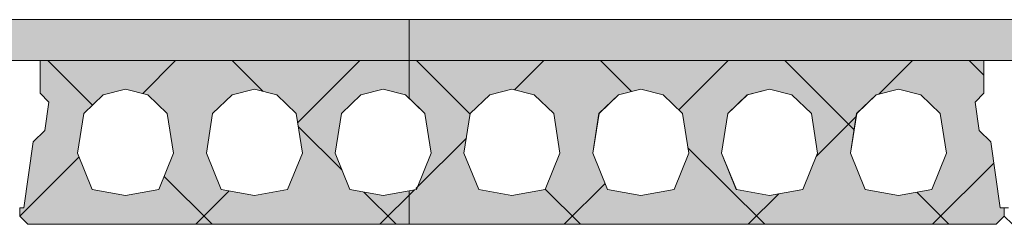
# Model space of a CAD drawing. Header units: millimetres. Extents: x -931 to -90, y -1411 to -817.
# Tile 7 of 63: x -859.43 to -847.43, y -1195.28 to -1192.78. Entities that reach past the tile are written whole.
import ezdxf

# ---------------------------------------------------------------- set-up
doc = ezdxf.new("R2010")
doc.units = ezdxf.units.MM
doc.linetypes.add('XKITLINE00', pattern=[0])
doc.linetypes.add('XKITLINE01', pattern=[4, 1, -1, 1, -1])
doc.layers.add('Onderdeel', color=2, linetype='Continuous', lineweight=0)

msp = doc.modelspace()

# ---------------------------------------------------------------- hatches: boundary and pattern name
at = {"layer": 'Onderdeel'}
msp.add_hatch(color=256, dxfattribs=at).paths.add_polyline_path([(-712.434, -1193.277), (-883.432, -1193.277), (-883.432, -1192.777), (-712.434, -1192.777)], flags=17)
h = msp.add_hatch(color=256, dxfattribs=at)
h.paths.add_polyline_path([(-859.332, -1195.277), (-859.432, -1195.177), (-859.432, -1195.077), (-859.382, -1195.077), (-859.267, -1194.271), (-859.125, -1194.13), (-859.076, -1193.784), (-859.182, -1193.677), (-859.182, -1193.277), (-847.682, -1193.277), (-847.682, -1193.677), (-847.788, -1193.784), (-847.739, -1194.13), (-847.597, -1194.271), (-847.482, -1195.077), (-847.432, -1195.077), (-847.432, -1195.177), (-847.532, -1195.277)], flags=17)
h.paths.add_polyline_path([(-858.142, -1193.627), (-858.413, -1193.694), (-858.651, -1193.925), (-858.727, -1194.409), (-858.547, -1194.851), (-858.142, -1194.927), (-857.737, -1194.851), (-857.557, -1194.409), (-857.633, -1193.925), (-857.87, -1193.694)])
h.paths.add_polyline_path([(-856.572, -1193.627), (-856.843, -1193.694), (-857.081, -1193.925), (-857.157, -1194.409), (-856.977, -1194.851), (-856.572, -1194.927), (-856.167, -1194.851), (-855.987, -1194.409), (-856.063, -1193.925), (-856.3, -1193.694)])
h.paths.add_polyline_path([(-855.002, -1193.627), (-855.273, -1193.694), (-855.511, -1193.925), (-855.587, -1194.409), (-855.407, -1194.851), (-855.002, -1194.927), (-854.597, -1194.851), (-854.417, -1194.409), (-854.493, -1193.925), (-854.73, -1193.694)])
h.paths.add_polyline_path([(-853.432, -1193.627), (-853.703, -1193.694), (-853.941, -1193.925), (-854.017, -1194.409), (-853.837, -1194.851), (-853.432, -1194.927), (-853.027, -1194.851), (-852.847, -1194.409), (-852.923, -1193.925), (-853.16, -1193.694)])
h.paths.add_polyline_path([(-851.862, -1193.627), (-852.133, -1193.694), (-852.371, -1193.925), (-852.447, -1194.409), (-852.267, -1194.851), (-851.862, -1194.927), (-851.457, -1194.851), (-851.277, -1194.409), (-851.353, -1193.925), (-851.59, -1193.694)])
h.paths.add_polyline_path([(-850.292, -1193.627), (-850.563, -1193.694), (-850.801, -1193.925), (-850.877, -1194.409), (-850.697, -1194.851), (-850.292, -1194.927), (-849.887, -1194.851), (-849.707, -1194.409), (-849.783, -1193.925), (-850.02, -1193.694)])
h.paths.add_polyline_path([(-848.722, -1193.627), (-848.993, -1193.694), (-849.231, -1193.925), (-849.307, -1194.409), (-849.127, -1194.851), (-848.722, -1194.927), (-848.317, -1194.851), (-848.137, -1194.409), (-848.213, -1193.925), (-848.45, -1193.694)])

# ---------------------------------------------------------------- linework, layer by layer
at = {"layer": 'Onderdeel', "linetype": 'XKITLINE00', "lineweight": 0}
for p, q in [((-883.432, -1192.777), (-712.434, -1192.777)), ((-883.432, -1193.277), (-712.434, -1193.277)), ((-859.182, -1193.677), (-859.182, -1193.277)), ((-859.182, -1193.277), (-847.682, -1193.277)), ((-858.544, -1193.82), (-859.087, -1193.277)), ((-857.933, -1193.679), (-857.532, -1193.277)), ((-856.466, -1193.654), (-856.842, -1193.277)), ((-856.045, -1194.036), (-855.287, -1193.277)), ((-853.941, -1193.933), (-854.597, -1193.277)), ((-853.4, -1193.636), (-853.042, -1193.277)), ((-851.974, -1193.655), (-852.352, -1193.277)), ((-851.399, -1193.88), (-850.797, -1193.277)), ((-849.262, -1194.122), (-850.107, -1193.277)), ((-848.962, -1193.688), (-848.552, -1193.277)), ((-847.682, -1193.457), (-847.862, -1193.277)), ((-847.682, -1193.677), (-847.682, -1193.277)), ((-858.142, -1193.627), (-858.413, -1193.694)), ((-857.87, -1193.694), (-858.142, -1193.627)), ((-856.572, -1193.627), (-856.843, -1193.694)), ((-856.3, -1193.694), (-856.572, -1193.627)), ((-855.002, -1193.627), (-855.273, -1193.694)), ((-854.73, -1193.694), (-855.002, -1193.627)), ((-853.432, -1193.627), (-853.703, -1193.694)), ((-853.16, -1193.694), (-853.432, -1193.627)), ((-851.862, -1193.627), (-852.133, -1193.694)), ((-851.59, -1193.694), (-851.862, -1193.627)), ((-850.292, -1193.627), (-850.563, -1193.694)), ((-850.02, -1193.694), (-850.292, -1193.627)), ((-848.722, -1193.627), (-848.993, -1193.694)), ((-848.45, -1193.694), (-848.722, -1193.627)), ((-859.076, -1193.784), (-859.182, -1193.677)), ((-859.182, -1193.677), (-859.182, -1193.677)), ((-858.413, -1193.694), (-858.651, -1193.925)), ((-858.413, -1193.694), (-858.414, -1193.694)), ((-857.633, -1193.925), (-857.87, -1193.694)), ((-856.843, -1193.694), (-857.081, -1193.925)), ((-856.843, -1193.694), (-856.844, -1193.694)), ((-856.063, -1193.925), (-856.3, -1193.694)), ((-855.273, -1193.694), (-855.511, -1193.925)), ((-855.273, -1193.694), (-855.274, -1193.694)), ((-854.493, -1193.925), (-854.73, -1193.694)), ((-854.687, -1193.737), (-854.687, -1193.736)), ((-854.687, -1193.737), (-854.687, -1193.736)), ((-854.687, -1193.736), (-854.493, -1193.925)), ((-854.493, -1193.925), (-854.687, -1193.737)), ((-853.703, -1193.694), (-853.941, -1193.925)), ((-853.704, -1193.694), (-853.703, -1193.694)), ((-852.923, -1193.925), (-853.161, -1193.694)), ((-853.161, -1193.694), (-852.923, -1193.925)), ((-852.923, -1193.925), (-853.16, -1193.694)), ((-852.133, -1193.694), (-852.371, -1193.925)), ((-852.134, -1193.694), (-852.133, -1193.694)), ((-851.353, -1193.925), (-851.591, -1193.694)), ((-851.591, -1193.694), (-851.353, -1193.925)), ((-851.353, -1193.925), (-851.59, -1193.694)), ((-850.563, -1193.694), (-850.801, -1193.925)), ((-850.564, -1193.694), (-850.563, -1193.694)), ((-849.783, -1193.925), (-850.021, -1193.694)), ((-850.021, -1193.694), (-849.783, -1193.925)), ((-849.783, -1193.925), (-850.02, -1193.694)), ((-848.993, -1193.694), (-849.231, -1193.925)), ((-848.994, -1193.694), (-848.993, -1193.694)), ((-848.213, -1193.925), (-848.451, -1193.694)), ((-848.451, -1193.694), (-848.213, -1193.925)), ((-848.213, -1193.925), (-848.45, -1193.694)), ((-847.682, -1193.677), (-847.788, -1193.784)), ((-859.125, -1194.13), (-859.076, -1193.784)), ((-859.076, -1193.784), (-859.076, -1193.784)), ((-847.788, -1193.784), (-847.739, -1194.13)), ((-858.651, -1193.925), (-858.727, -1194.409)), ((-857.557, -1194.409), (-857.633, -1193.925)), ((-857.633, -1193.925), (-857.633, -1193.925)), ((-857.081, -1193.925), (-857.157, -1194.409)), ((-855.987, -1194.409), (-856.063, -1193.925)), ((-856.063, -1193.925), (-856.063, -1193.925)), ((-855.511, -1193.925), (-855.587, -1194.409)), ((-854.417, -1194.409), (-854.493, -1193.925)), ((-854.493, -1193.925), (-854.417, -1194.409)), ((-854.417, -1194.409), (-854.493, -1193.925)), ((-853.941, -1193.925), (-854.017, -1194.409)), ((-853.941, -1193.925), (-853.941, -1193.925)), ((-852.847, -1194.409), (-852.923, -1193.925)), ((-852.923, -1193.925), (-852.847, -1194.409)), ((-852.847, -1194.409), (-852.923, -1193.925)), ((-852.371, -1193.925), (-852.447, -1194.409)), ((-852.371, -1193.925), (-852.371, -1193.925)), ((-851.277, -1194.409), (-851.353, -1193.925)), ((-851.353, -1193.925), (-851.277, -1194.409)), ((-851.277, -1194.409), (-851.353, -1193.925)), ((-850.801, -1193.925), (-850.877, -1194.409)), ((-850.801, -1193.925), (-850.801, -1193.925)), ((-849.707, -1194.409), (-849.783, -1193.925)), ((-849.783, -1193.925), (-849.707, -1194.409)), ((-849.707, -1194.409), (-849.783, -1193.925)), ((-849.723, -1194.449), (-849.236, -1193.961)), ((-849.231, -1193.925), (-849.307, -1194.409)), ((-849.231, -1193.925), (-849.231, -1193.925)), ((-848.137, -1194.409), (-848.213, -1193.925)), ((-848.213, -1193.925), (-848.137, -1194.409)), ((-848.137, -1194.409), (-848.213, -1193.925)), ((-855.502, -1194.617), (-856.038, -1194.081)), ((-859.267, -1194.271), (-859.125, -1194.13)), ((-859.125, -1194.13), (-859.126, -1194.13)), ((-854.604, -1194.84), (-853.988, -1194.224)), ((-847.739, -1194.13), (-847.597, -1194.271)), ((-859.382, -1195.077), (-859.267, -1194.271)), ((-859.267, -1194.271), (-859.267, -1194.271)), ((-850.352, -1195.277), (-851.287, -1194.342)), ((-847.597, -1194.271), (-847.482, -1195.077)), ((-859.432, -1195.177), (-858.709, -1194.454)), ((-858.727, -1194.409), (-858.547, -1194.851)), ((-857.737, -1194.851), (-857.557, -1194.409)), ((-857.557, -1194.409), (-857.557, -1194.409)), ((-857.157, -1194.409), (-856.977, -1194.851)), ((-856.167, -1194.851), (-855.987, -1194.409)), ((-855.987, -1194.409), (-855.987, -1194.409)), ((-855.587, -1194.409), (-855.407, -1194.851)), ((-854.597, -1194.851), (-854.417, -1194.409)), ((-854.417, -1194.409), (-854.597, -1194.851)), ((-854.597, -1194.851), (-854.417, -1194.409)), ((-854.017, -1194.409), (-853.837, -1194.851)), ((-853.027, -1194.851), (-852.847, -1194.409)), ((-852.847, -1194.409), (-853.027, -1194.851)), ((-853.027, -1194.851), (-852.847, -1194.409)), ((-852.447, -1194.409), (-852.267, -1194.851)), ((-851.457, -1194.851), (-851.277, -1194.409)), ((-851.277, -1194.409), (-851.457, -1194.851)), ((-851.457, -1194.851), (-851.277, -1194.409)), ((-850.877, -1194.409), (-850.697, -1194.851)), ((-849.887, -1194.851), (-849.707, -1194.409)), ((-849.707, -1194.409), (-849.887, -1194.851)), ((-849.887, -1194.851), (-849.707, -1194.409)), ((-849.307, -1194.409), (-849.127, -1194.851)), ((-848.317, -1194.851), (-848.137, -1194.409)), ((-848.137, -1194.409), (-848.317, -1194.851)), ((-848.317, -1194.851), (-848.137, -1194.409)), ((-848.307, -1195.277), (-847.56, -1194.531)), ((-857.087, -1195.277), (-857.672, -1194.692)), ((-852.797, -1195.277), (-852.297, -1194.778)), ((-858.547, -1194.851), (-858.142, -1194.927)), ((-858.142, -1194.927), (-857.737, -1194.851)), ((-857.287, -1195.277), (-856.879, -1194.869)), ((-856.977, -1194.851), (-856.572, -1194.927)), ((-856.572, -1194.927), (-856.167, -1194.851)), ((-855.407, -1194.851), (-855.002, -1194.927)), ((-854.842, -1195.277), (-855.236, -1194.883)), ((-855.042, -1195.277), (-854.62, -1194.855)), ((-855.002, -1194.927), (-854.597, -1194.851)), ((-853.838, -1194.851), (-853.837, -1194.851)), ((-853.837, -1194.851), (-853.432, -1194.927)), ((-853.432, -1194.927), (-853.027, -1194.851)), ((-852.597, -1195.277), (-853.026, -1194.848)), ((-852.268, -1194.851), (-852.267, -1194.851)), ((-852.267, -1194.851), (-851.862, -1194.927)), ((-851.862, -1194.927), (-851.457, -1194.851)), ((-850.698, -1194.851), (-850.697, -1194.851)), ((-850.697, -1194.851), (-850.292, -1194.927)), ((-850.552, -1195.277), (-850.181, -1194.906)), ((-850.292, -1194.927), (-849.887, -1194.851)), ((-849.128, -1194.851), (-849.127, -1194.851)), ((-849.127, -1194.851), (-848.722, -1194.927)), ((-848.722, -1194.927), (-848.317, -1194.851)), ((-848.107, -1195.277), (-848.499, -1194.885)), ((-859.432, -1195.177), (-859.432, -1195.077)), ((-859.432, -1195.077), (-859.382, -1195.077)), ((-847.482, -1195.077), (-847.432, -1195.077)), ((-847.432, -1195.177), (-847.432, -1195.077)), ((-859.332, -1195.277), (-859.432, -1195.177)), ((-847.432, -1195.177), (-847.532, -1195.277)), ((-847.432, -1195.178), (-847.332, -1195.277)), ((-847.432, -1195.178), (-847.332, -1195.277)), ((-859.332, -1195.277), (-847.532, -1195.277))]:
    msp.add_line(p, q, dxfattribs=at)
at = {"layer": 'Onderdeel', "linetype": 'XKITLINE01', "lineweight": 0}
for p, q in [((-854.687, -1193.277), (-854.687, -1192.777)), ((-854.687, -1193.277), (-854.687, -1192.777)), ((-859.182, -1193.277), (-859.182, -1193.277)), ((-854.687, -1193.736), (-854.687, -1193.277)), ((-854.687, -1193.736), (-854.687, -1193.277)), ((-847.682, -1193.277), (-847.682, -1193.677)), ((-847.682, -1193.677), (-847.682, -1193.277)), ((-858.142, -1193.627), (-858.142, -1193.627)), ((-856.572, -1193.627), (-856.572, -1193.627)), ((-855.002, -1193.627), (-855.002, -1193.627)), ((-853.704, -1193.694), (-853.432, -1193.627)), ((-853.703, -1193.694), (-853.432, -1193.627)), ((-853.161, -1193.694), (-853.432, -1193.627)), ((-853.432, -1193.627), (-853.432, -1193.627)), ((-853.432, -1193.627), (-853.432, -1193.627)), ((-853.432, -1193.627), (-853.161, -1193.694)), ((-852.134, -1193.694), (-851.862, -1193.627)), ((-852.133, -1193.694), (-851.862, -1193.627)), ((-851.591, -1193.694), (-851.862, -1193.627)), ((-851.862, -1193.627), (-851.862, -1193.627)), ((-851.862, -1193.627), (-851.862, -1193.627)), ((-851.862, -1193.627), (-851.591, -1193.694)), ((-850.564, -1193.694), (-850.292, -1193.627)), ((-850.563, -1193.694), (-850.292, -1193.627)), ((-850.021, -1193.694), (-850.292, -1193.627)), ((-850.292, -1193.627), (-850.292, -1193.627)), ((-850.292, -1193.627), (-850.021, -1193.694)), ((-850.292, -1193.627), (-850.292, -1193.627)), ((-848.994, -1193.694), (-848.722, -1193.627)), ((-848.993, -1193.694), (-848.722, -1193.627)), ((-848.451, -1193.694), (-848.722, -1193.627)), ((-848.722, -1193.627), (-848.722, -1193.627)), ((-848.722, -1193.627), (-848.722, -1193.627)), ((-848.722, -1193.627), (-848.451, -1193.694)), ((-857.87, -1193.694), (-857.871, -1193.694)), ((-856.3, -1193.694), (-856.301, -1193.694)), ((-854.73, -1193.694), (-854.731, -1193.694)), ((-853.704, -1193.694), (-853.942, -1193.925)), ((-853.941, -1193.925), (-853.704, -1193.694)), ((-853.704, -1193.694), (-853.704, -1193.694)), ((-853.704, -1193.694), (-853.703, -1193.694)), ((-853.161, -1193.694), (-853.161, -1193.694)), ((-853.161, -1193.694), (-853.16, -1193.694)), ((-852.134, -1193.694), (-852.372, -1193.925)), ((-852.371, -1193.925), (-852.134, -1193.694)), ((-852.134, -1193.694), (-852.134, -1193.694)), ((-852.134, -1193.694), (-852.133, -1193.694)), ((-851.591, -1193.694), (-851.591, -1193.694)), ((-851.591, -1193.694), (-851.59, -1193.694)), ((-850.564, -1193.694), (-850.802, -1193.925)), ((-850.801, -1193.925), (-850.564, -1193.694)), ((-850.564, -1193.694), (-850.564, -1193.694)), ((-850.564, -1193.694), (-850.563, -1193.694)), ((-850.021, -1193.694), (-850.021, -1193.694)), ((-850.021, -1193.694), (-850.02, -1193.694)), ((-848.994, -1193.694), (-849.232, -1193.925)), ((-849.231, -1193.925), (-848.994, -1193.694)), ((-848.994, -1193.694), (-848.994, -1193.694)), ((-848.994, -1193.694), (-848.993, -1193.694)), ((-848.451, -1193.694), (-848.451, -1193.694)), ((-848.451, -1193.694), (-848.45, -1193.694)), ((-847.682, -1193.677), (-847.788, -1193.784)), ((-847.788, -1193.784), (-847.682, -1193.677)), ((-847.682, -1193.677), (-847.682, -1193.677)), ((-847.682, -1193.677), (-847.682, -1193.677)), ((-847.788, -1193.784), (-847.789, -1193.784)), ((-847.788, -1193.784), (-847.739, -1194.13)), ((-847.739, -1194.13), (-847.788, -1193.784)), ((-847.788, -1193.784), (-847.788, -1193.784)), ((-858.651, -1193.925), (-858.652, -1193.925)), ((-857.081, -1193.925), (-857.082, -1193.925)), ((-855.511, -1193.925), (-855.512, -1193.925)), ((-854.493, -1193.925), (-854.493, -1193.925)), ((-854.493, -1193.925), (-854.493, -1193.925)), ((-853.942, -1193.925), (-854.017, -1194.409)), ((-854.017, -1194.409), (-853.941, -1193.925)), ((-853.942, -1193.925), (-853.942, -1193.925)), ((-852.923, -1193.925), (-852.923, -1193.925)), ((-852.923, -1193.925), (-852.923, -1193.925)), ((-852.372, -1193.925), (-852.447, -1194.409)), ((-852.447, -1194.409), (-852.371, -1193.925)), ((-852.372, -1193.925), (-852.372, -1193.925)), ((-851.353, -1193.925), (-851.353, -1193.925)), ((-851.353, -1193.925), (-851.353, -1193.925)), ((-850.802, -1193.925), (-850.877, -1194.409)), ((-850.877, -1194.409), (-850.801, -1193.925)), ((-850.802, -1193.925), (-850.802, -1193.925)), ((-849.783, -1193.925), (-849.783, -1193.925)), ((-849.783, -1193.925), (-849.783, -1193.925)), ((-849.232, -1193.925), (-849.307, -1194.409)), ((-849.307, -1194.409), (-849.231, -1193.925)), ((-849.232, -1193.925), (-849.232, -1193.925)), ((-848.213, -1193.925), (-848.213, -1193.925)), ((-848.213, -1193.925), (-848.213, -1193.925)), ((-847.739, -1194.13), (-847.739, -1194.13)), ((-847.739, -1194.13), (-847.597, -1194.271)), ((-847.597, -1194.271), (-847.739, -1194.13)), ((-847.739, -1194.13), (-847.739, -1194.13)), ((-847.597, -1194.271), (-847.598, -1194.271)), ((-847.597, -1194.271), (-847.482, -1195.077)), ((-847.482, -1195.077), (-847.597, -1194.271)), ((-847.597, -1194.271), (-847.597, -1194.271)), ((-858.727, -1194.409), (-858.727, -1194.409)), ((-857.157, -1194.409), (-857.157, -1194.409)), ((-855.587, -1194.409), (-855.587, -1194.409)), ((-854.417, -1194.409), (-854.417, -1194.409)), ((-854.417, -1194.409), (-854.417, -1194.409)), ((-854.017, -1194.409), (-854.017, -1194.409)), ((-854.017, -1194.409), (-853.838, -1194.851)), ((-853.837, -1194.851), (-854.017, -1194.409)), ((-854.017, -1194.409), (-854.017, -1194.409)), ((-852.847, -1194.409), (-852.847, -1194.409)), ((-852.847, -1194.409), (-852.847, -1194.409)), ((-852.447, -1194.409), (-852.447, -1194.409)), ((-852.447, -1194.409), (-852.268, -1194.851)), ((-852.267, -1194.851), (-852.447, -1194.409)), ((-852.447, -1194.409), (-852.447, -1194.409)), ((-851.277, -1194.409), (-851.277, -1194.409)), ((-851.277, -1194.409), (-851.277, -1194.409)), ((-850.877, -1194.409), (-850.877, -1194.409)), ((-850.877, -1194.409), (-850.698, -1194.851)), ((-850.697, -1194.851), (-850.877, -1194.409)), ((-850.877, -1194.409), (-850.877, -1194.409)), ((-849.707, -1194.409), (-849.707, -1194.409)), ((-849.707, -1194.409), (-849.707, -1194.409)), ((-849.307, -1194.409), (-849.128, -1194.851)), ((-849.307, -1194.409), (-849.307, -1194.409)), ((-849.127, -1194.851), (-849.307, -1194.409)), ((-849.307, -1194.409), (-849.307, -1194.409)), ((-848.137, -1194.409), (-848.137, -1194.409)), ((-848.137, -1194.409), (-848.137, -1194.409)), ((-858.547, -1194.851), (-858.548, -1194.851)), ((-858.142, -1194.927), (-858.142, -1194.927)), ((-857.737, -1194.851), (-857.737, -1194.851)), ((-856.977, -1194.851), (-856.978, -1194.851)), ((-856.572, -1194.927), (-856.572, -1194.927)), ((-856.167, -1194.851), (-856.167, -1194.851)), ((-855.407, -1194.851), (-855.408, -1194.851)), ((-855.002, -1194.927), (-855.002, -1194.927)), ((-854.597, -1194.851), (-854.687, -1194.868)), ((-854.687, -1194.868), (-854.597, -1194.851)), ((-854.687, -1195.277), (-854.687, -1194.868)), ((-854.687, -1194.868), (-854.687, -1194.868)), ((-854.687, -1195.277), (-854.687, -1194.868)), ((-854.597, -1194.851), (-854.597, -1194.851)), ((-854.597, -1194.851), (-854.597, -1194.851)), ((-853.838, -1194.851), (-853.838, -1194.851)), ((-853.837, -1194.851), (-853.432, -1194.927)), ((-853.432, -1194.927), (-853.837, -1194.851)), ((-853.837, -1194.851), (-853.837, -1194.851)), ((-853.432, -1194.927), (-853.027, -1194.851)), ((-853.027, -1194.851), (-853.432, -1194.927)), ((-853.432, -1194.927), (-853.432, -1194.927)), ((-853.432, -1194.927), (-853.432, -1194.927)), ((-853.027, -1194.851), (-853.027, -1194.851)), ((-853.027, -1194.851), (-853.027, -1194.851)), ((-852.268, -1194.851), (-852.268, -1194.851)), ((-852.267, -1194.851), (-851.862, -1194.927)), ((-851.862, -1194.927), (-852.267, -1194.851)), ((-852.267, -1194.851), (-852.267, -1194.851)), ((-851.862, -1194.927), (-851.457, -1194.851)), ((-851.457, -1194.851), (-851.862, -1194.927)), ((-851.862, -1194.927), (-851.862, -1194.927)), ((-851.862, -1194.927), (-851.862, -1194.927)), ((-851.457, -1194.851), (-851.457, -1194.851)), ((-851.457, -1194.851), (-851.457, -1194.851)), ((-850.698, -1194.851), (-850.698, -1194.851)), ((-850.697, -1194.851), (-850.292, -1194.927)), ((-850.292, -1194.927), (-850.697, -1194.851)), ((-850.697, -1194.851), (-850.697, -1194.851)), ((-850.292, -1194.927), (-849.887, -1194.851)), ((-849.887, -1194.851), (-850.292, -1194.927)), ((-850.292, -1194.927), (-850.292, -1194.927)), ((-850.292, -1194.927), (-850.292, -1194.927)), ((-849.887, -1194.851), (-849.887, -1194.851)), ((-849.887, -1194.851), (-849.887, -1194.851)), ((-849.128, -1194.851), (-849.128, -1194.851)), ((-849.127, -1194.851), (-848.722, -1194.927)), ((-848.722, -1194.927), (-849.127, -1194.851)), ((-849.127, -1194.851), (-849.127, -1194.851)), ((-848.722, -1194.927), (-848.317, -1194.851)), ((-848.317, -1194.851), (-848.722, -1194.927)), ((-848.722, -1194.927), (-848.722, -1194.927)), ((-848.722, -1194.927), (-848.722, -1194.927)), ((-848.317, -1194.851), (-848.317, -1194.851)), ((-848.317, -1194.851), (-848.317, -1194.851)), ((-859.432, -1195.077), (-859.432, -1195.077)), ((-847.482, -1195.077), (-847.482, -1195.077)), ((-847.482, -1195.077), (-847.482, -1195.077)), ((-847.432, -1195.077), (-847.432, -1195.177)), ((-847.432, -1195.177), (-847.432, -1195.077)), ((-847.432, -1195.177), (-847.432, -1195.077)), ((-847.432, -1195.077), (-847.432, -1195.077)), ((-847.432, -1195.077), (-847.432, -1195.077)), ((-847.432, -1195.077), (-847.432, -1195.077)), ((-847.432, -1195.077), (-847.382, -1195.077)), ((-847.432, -1195.077), (-847.432, -1195.177)), ((-847.432, -1195.077), (-847.432, -1195.077)), ((-859.432, -1195.177), (-859.432, -1195.177)), ((-847.432, -1195.177), (-847.532, -1195.277)), ((-847.532, -1195.277), (-847.432, -1195.177)), ((-847.432, -1195.177), (-847.432, -1195.177)), ((-847.432, -1195.177), (-847.432, -1195.177)), ((-847.432, -1195.177), (-847.432, -1195.178)), ((-847.432, -1195.177), (-847.432, -1195.177)), ((-847.432, -1195.177), (-847.432, -1195.178)), ((-847.432, -1195.177), (-847.432, -1195.177)), ((-847.532, -1195.277), (-847.532, -1195.277))]:
    msp.add_line(p, q, dxfattribs=at)

doc.saveas('drawing.dxf')
